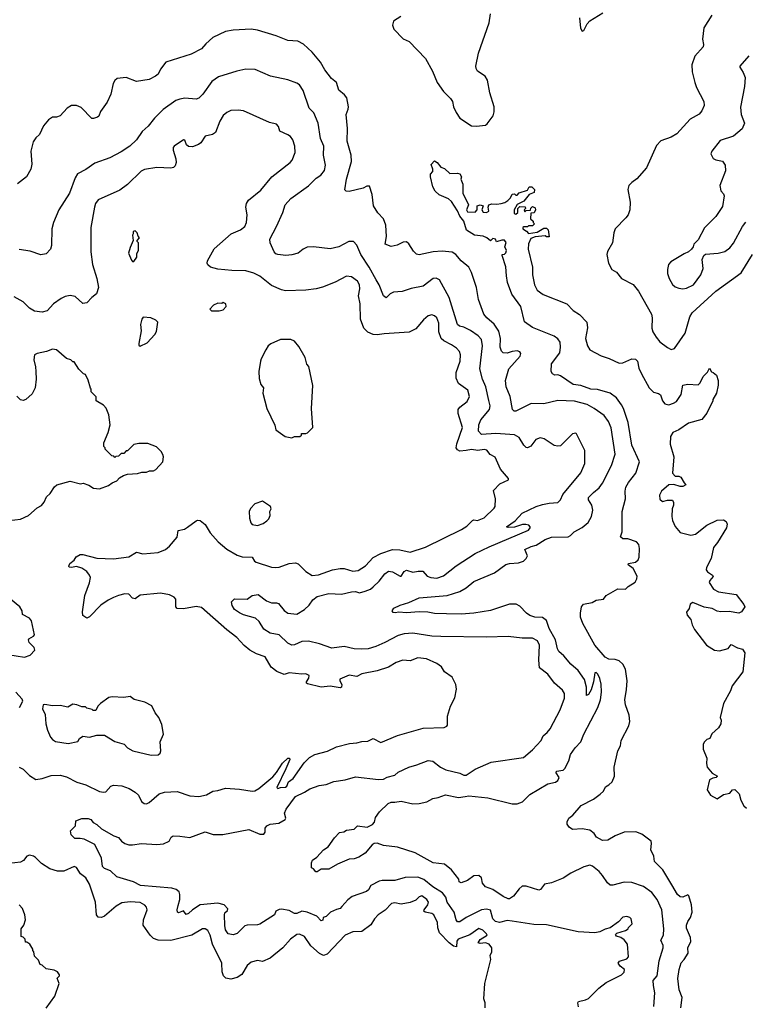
# Model space of a CAD drawing. Extents: x 1863118 to 1989590, y 394482 to 532474.
# Tile 182 of 215: x 1954208 to 1959906, y 480312 to 488049. Entities that reach past the tile are written whole.
import ezdxf

# ---------------------------------------------------------------- set-up
doc = ezdxf.new("R2010")
doc.units = 0

msp = doc.modelspace()

# ---------------------------------------------------------------- linework, layer by layer
at = {"layer": '0CON20XD'}
for points in [[(1957202.5, 488075), (1957143.3, 488036.7), (1957134.6, 488005), (1957145.4, 487975.4), (1957218.3, 487898.3), (1957266.3, 487876.3), (1957394.2, 487745), (1957450.8, 487645), (1957485.7, 487555), (1957535.4, 487485.4), (1957590.9, 487430.9), (1957608, 487405), (1957615.8, 487365), (1957635, 487320), (1957665, 487274), (1957755, 487216.2), (1957795, 487211.2), (1957865, 487221.2), (1957880.5, 487229.5), (1957925.5, 487294.5), (1957935.5, 487324.5), (1957934.6, 487365), (1957901.3, 487475), (1957882.5, 487575), (1957863.9, 487603.9), (1957803.8, 487643.8), (1957791.9, 487665), (1957789.5, 487685), (1957811.1, 487785), (1957895.4, 488024.6), (1957906.2, 488095)], [(1958605, 488062.5), (1958611.7, 487981.7), (1958625, 487957.5), (1958637.5, 487965), (1958664.2, 488015.8), (1958685, 488040), (1958788.3, 488101.7)], [(1959643.1, 488085), (1959580.5, 487985), (1959570, 487895), (1959579.2, 487855), (1959574.2, 487835), (1959508.9, 487761.1), (1959487.3, 487695), (1959488.3, 487638.3), (1959509.5, 487555), (1959523.3, 487515), (1959580.8, 487405), (1959582.9, 487375), (1959565, 487333.3), (1959545, 487306.2), (1959472.2, 487267.8), (1959368.2, 487151.8), (1959324.6, 487125.4), (1959243.8, 487096.2), (1959209.7, 487060.3), (1959129.2, 486885), (1959055, 486798.9), (1959015, 486770.6), (1958991.4, 486745), (1958984.4, 486715), (1959001.4, 486615), (1958999.2, 486555), (1958985.8, 486515), (1958969.3, 486490.7), (1958884.4, 486405), (1958874.4, 486375), (1958864.4, 486295), (1958823.1, 486226.9), (1958818.1, 486205), (1958832.9, 486135), (1958857.3, 486087.3), (1958896.2, 486065), (1958935, 486014.2), (1959025, 485967.5), (1959068.1, 485915), (1959169.2, 485735), (1959175.8, 485705), (1959171.4, 485625), (1959181.4, 485595), (1959205.4, 485555.4), (1959235, 485517.1), (1959295, 485471.9), (1959325, 485458.6), (1959351.2, 485465), (1959433.1, 485585), (1959469.5, 485715), (1959488.6, 485745), (1959674.7, 485915.3), (1959875, 486060), (1959962.2, 486205)], [(1959187.1, 480295), (1959196.6, 480403.4), (1959185, 480461.2), (1959181.9, 480498.1), (1959213.6, 480535), (1959230.4, 480655), (1959261.1, 480755), (1959261.6, 480775), (1959242.7, 480815), (1959263.8, 480855), (1959267.5, 480905), (1959251.2, 481055), (1959215.5, 481135), (1959171.5, 481191.5), (1959107.1, 481237.1), (1959015, 481270.5), (1958955, 481271.4), (1958865, 481248.6), (1958845, 481249.2), (1958825, 481266), (1958785.6, 481325), (1958757.5, 481355), (1958706.3, 481396.4), (1958685, 481405.4), (1958638.6, 481391.4), (1958537.4, 481342.6), (1958475, 481302.3), (1958385, 481267.1), (1958330, 481255), (1958298.8, 481215), (1958285, 481209.2), (1958185, 481241.4), (1958155, 481240.8), (1958130.7, 481219.3), (1958085, 481161.2), (1958055, 481141.2), (1958045, 481142), (1958005, 481158.1), (1957925, 481214.3), (1957866, 481235), (1957842.5, 481265), (1957833.8, 481305), (1957815, 481323.8), (1957775, 481322), (1957725, 481284), (1957675, 481265.6), (1957660.5, 481275), (1957657.1, 481295), (1957598.8, 481368.8), (1957545, 481413.8), (1957455, 481422.9), (1957315, 481502.5), (1957175, 481547.1), (1957065, 481561.2), (1957015, 481578), (1956993, 481577), (1956975, 481566.2), (1956920.3, 481499.7), (1956871.1, 481468.9), (1956835, 481456.2), (1956795, 481453.8), (1956705, 481414), (1956635, 481373.8), (1956575, 481373.3), (1956543.9, 481353.9), (1956534.2, 481354.2), (1956516.4, 481376.4), (1956500, 481385), (1956500, 481425), (1956507.5, 481445), (1956541.2, 481468.8), (1956595, 481526.2), (1956631.2, 481548.8), (1956679.7, 481620.3), (1956718.8, 481661.2), (1956752.3, 481667.7), (1956775, 481681.2), (1956835, 481688.8), (1956860, 481715), (1956935.8, 481704.2), (1956980, 481725), (1956995.5, 481744.5), (1957001.2, 481778.8), (1957034.2, 481825.8), (1957101.1, 481888.9), (1957125, 481900.8), (1957155, 481899.2), (1957205, 481907.5), (1957295, 481888.6), (1957345, 481889.4), (1957405, 481903.1), (1957451.7, 481928.3), (1957493.4, 481936.6), (1957551.3, 481958.7), (1957655, 481938.4), (1957705.5, 481945.5), (1957735, 481949.4), (1957885, 481934.2), (1958075, 481888.1), (1958115, 481887.8), (1958157, 481903), (1958215, 481960.8), (1958354.5, 482045.5), (1958415, 482057.1), (1958435, 482070), (1958444.2, 482095), (1958422.1, 482132.1), (1958422.9, 482145), (1958475, 482152.9), (1958490, 482165), (1958520.8, 482225), (1958534, 482275), (1958571.4, 482328.6), (1958615.6, 482375), (1958639.5, 482435), (1958749.2, 482645), (1958769.4, 482705), (1958777.6, 482765), (1958775, 482826.7), (1958765, 482873.3), (1958749.2, 482905), (1958735, 482920), (1958724.1, 482915.9), (1958714.1, 482845), (1958695.7, 482784.3), (1958675, 482746), (1958658.3, 482738.3), (1958658.3, 482805), (1958644.7, 482865), (1958595, 482935.6), (1958537.1, 482985), (1958481.4, 483051.4), (1958443.1, 483085), (1958432.5, 483105), (1958414.7, 483175), (1958367.2, 483265), (1958345, 483328.1), (1958315, 483351.1), (1958254.6, 483354.6), (1958215, 483366.9), (1958186.9, 483386.9), (1958135, 483440.6), (1958107.6, 483457.6), (1958055, 483455.5), (1957905, 483406.4), (1957774.7, 483385.3), (1957675, 483377.8), (1957558.8, 483381.2), (1957465, 483382.5), (1957413, 483393), (1957345, 483397.1), (1957245, 483389.4), (1957186.1, 483393.9), (1957157, 483387), (1957141.7, 483391.7), (1957133, 483403), (1957147.5, 483425), (1957195, 483449.2), (1957265, 483469.2), (1957345, 483507.1), (1957565, 483524.5), (1957665, 483556.9), (1957714.6, 483585.4), (1957775, 483634.2), (1957936.4, 483703.6), (1958025, 483769.2), (1958055, 483777.1), (1958125, 483781.4), (1958165.7, 483794.3), (1958186.2, 483815), (1958195.8, 483835), (1958173.8, 483885), (1958225, 483908.8), (1958265, 483918.9), (1958334, 483965), (1958385, 483983.6), (1958515, 483985.5), (1958532.9, 483995), (1958562.5, 484025), (1958625, 484057.8), (1958671.2, 484098.8), (1958698.9, 484145), (1958709.5, 484195), (1958701.8, 484235), (1958675.7, 484275), (1958675.8, 484295), (1958713.3, 484335), (1958758.7, 484371.3), (1958784.1, 484405.9), (1958854.5, 484545), (1958884.4, 484635), (1958851.9, 484841.9), (1958832.6, 484892.6), (1958798, 484938), (1958720, 484995), (1958664.1, 485024.1), (1958565, 485051.6), (1958434.6, 485055.4), (1958325, 485030), (1958225, 485032.7), (1958105, 484973.1), (1958092.2, 484972.2), (1958078.1, 484985), (1958058.6, 485088.6), (1958028.9, 485165), (1958023.1, 485215), (1958048.6, 485305), (1958137.1, 485405), (1958144, 485425), (1958135, 485438.8), (1958115.7, 485445.7), (1958075, 485442.9), (1958035, 485427.8), (1958005, 485431.9), (1957993, 485443), (1957980.9, 485475), (1957983.3, 485545), (1957971.5, 485601.5), (1957935, 485657.5), (1957876.7, 485705), (1957853.3, 485735), (1957811.5, 485851.5), (1957795.6, 485945), (1957755, 486062.5), (1957734.4, 486104.4), (1957674.7, 486154.7), (1957632.5, 486205), (1957605, 486221.9), (1957525, 486228.8), (1957455, 486224.6), (1957345, 486200), (1957325, 486207.5), (1957300.2, 486230.2), (1957265, 486286.7), (1957245, 486303.3), (1957219.5, 486300.5), (1957173.2, 486276.8), (1957125.9, 486265.9), (1957077.5, 486285), (1957087.5, 486345), (1957083.6, 486435), (1957065, 486483.8), (1957021.1, 486531.1), (1956987.1, 486585), (1956975.5, 486675.5), (1956955, 486740), (1956935, 486740), (1956904.2, 486725.8), (1956795, 486699.4), (1956771.9, 486701.9), (1956762.7, 486712.7), (1956773.5, 486795), (1956814.5, 486935), (1956811.8, 486985), (1956780.9, 487095), (1956783.3, 487195), (1956771.1, 487305), (1956788.6, 487345), (1956790, 487365), (1956776, 487435), (1956758.6, 487458.6), (1956713.8, 487495), (1956696.2, 487555), (1956657, 487587), (1956605, 487653.8), (1956570.8, 487715), (1956505, 487794), (1956437.4, 487857.4), (1956391.2, 487881.2), (1956313.9, 487886.1), (1956222.6, 487922.6), (1956075, 487966.5), (1956025, 487975.6), (1955885, 487966.5), (1955825, 487956.7), (1955725, 487908.9), (1955670.6, 487859.4), (1955635, 487820), (1955555, 487776.9), (1955356.7, 487715), (1955315, 487660), (1955295, 487621.2), (1955275, 487604), (1955225, 487578), (1955125, 487563.8), (1955045, 487595.8), (1954974.3, 487585.7), (1954955, 487570), (1954943.4, 487546.6), (1954924.3, 487465), (1954895, 487400), (1954842.7, 487327.3), (1954828.3, 487291.7), (1954818.3, 487281.7), (1954788.3, 487271.7), (1954775, 487273.3), (1954689.7, 487359.7), (1954655, 487375.8), (1954615, 487375.8), (1954582, 487355), (1954525, 487293.3), (1954496.4, 487283.6), (1954465, 487282.5), (1954435, 487263.3), (1954394.5, 487215.5), (1954363, 487147), (1954335, 487120), (1954315, 487090), (1954296, 487015), (1954302.5, 486915), (1954296.2, 486875), (1954262, 486815), (1954190.9, 486759.1)], [(1959934, 487765), (1959862.5, 487685), (1959863.3, 487675), (1959890, 487635), (1959904.1, 487594.1), (1959900, 487525), (1959868.8, 487361.2), (1959874.3, 487305), (1959900.8, 487235), (1959881.7, 487191.7), (1959815, 487134.4), (1959709.7, 487100.3), (1959644.2, 487015.8), (1959636.7, 486995), (1959655, 486957.5), (1959675, 486947.5), (1959728.3, 486938.3), (1959747.5, 486905), (1959751.7, 486861.7), (1959707.5, 486745), (1959713, 486703), (1959735, 486680), (1959740, 486665), (1959728.3, 486581.7), (1959675, 486502.5), (1959585.9, 486414.1), (1959535, 486320), (1959502.5, 486285), (1959497, 486263), (1959483, 486247), (1959460, 486225), (1959425, 486210), (1959322.5, 486145), (1959303.8, 486125), (1959294.1, 486085.9), (1959296, 486055), (1959307.5, 486015), (1959335, 485968.8), (1959355, 485950.8), (1959385, 485938.6), (1959415, 485934.3), (1959445, 485938.1), (1959498.6, 485965), (1959558.1, 486045), (1959576.2, 486095), (1959567.5, 486165), (1959580, 486195), (1959595, 486207.5), (1959693.6, 486213.6), (1959745, 486226.2), (1959783.8, 486255), (1959815, 486292), (1959883.3, 486425), (1959911.2, 486458.8)], [(1955935, 483389.2), (1955894, 483415), (1955877.5, 483445), (1955872.5, 483475), (1955895, 483497.5), (1955995, 483496.2), (1956035, 483525.7), (1956081.2, 483531.2), (1956145, 483481.4), (1956185, 483465.7), (1956225, 483466.9), (1956241.1, 483461.1), (1956285, 483407.1), (1956315, 483386.9), (1956385, 483377.8), (1956445, 483415.6), (1956481.5, 483448.5), (1956509.3, 483490.7), (1956544.6, 483515.4), (1956635, 483540), (1956735, 483535.5), (1956815, 483554.4), (1956846.5, 483556.5), (1956876.6, 483546.6), (1956922.1, 483557.9), (1956962.5, 483575), (1956985, 483591.9), (1957031.9, 483638.1), (1957075, 483694.3), (1957105, 483714.4), (1957135, 483711.1), (1957195, 483675.7), (1957205, 483675.7), (1957227.9, 483712.1), (1957245, 483723.6), (1957295, 483706.8), (1957336.1, 483716.1), (1957375, 483714.6), (1957406.9, 483676.9), (1957436, 483665), (1957485, 483661.6), (1957535, 483678.5), (1957635, 483757), (1957785, 483854.3), (1957895, 483907.3), (1958205, 484037.5), (1958218.1, 484055), (1958217.1, 484065), (1958206.5, 484076.5), (1958183.2, 484083.2), (1958157.3, 484082.7), (1958095, 484062.5), (1958045, 484060), (1958030, 484065), (1958098.2, 484111.8), (1958155, 484171.1), (1958265, 484223.3), (1958315, 484240.5), (1958365, 484251.1), (1958434.5, 484254.5), (1958455.7, 484275), (1958472.6, 484317.4), (1958615, 484488), (1958645, 484562.5), (1958646.2, 484665), (1958580, 484795), (1958575, 484800), (1958550, 484795), (1958455, 484701.2), (1958435, 484696.7), (1958404.1, 484704.1), (1958325.9, 484755.9), (1958295, 484763.8), (1958260.9, 484749.1), (1958222.7, 484697.3), (1958195, 484683.8), (1958185, 484686.2), (1958166.6, 484706.6), (1958130.6, 484765), (1958095, 484787.7), (1957947.9, 484797.9), (1957835, 484790), (1957810.6, 484815), (1957812.5, 484865), (1957829.2, 484905), (1957896.4, 484985), (1957903.6, 485015), (1957892.5, 485057.5), (1957869.2, 485165), (1957843.8, 485225), (1957821.5, 485305), (1957841.8, 485485), (1957834.7, 485534.7), (1957809.4, 485565), (1957747.8, 485607.8), (1957695, 485632.3), (1957660.8, 485640.8), (1957645, 485654.2), (1957580, 485865), (1957505, 486004), (1957477.9, 486017.9), (1957455, 486015.7), (1957375.4, 485954.6), (1957283.2, 485936.8), (1957212.3, 485912.3), (1957143, 485907), (1957116.7, 485895), (1957085, 485862.5), (1957065, 485880), (1957030.9, 485965), (1957007.3, 486005), (1956953.5, 486105), (1956886.7, 486205), (1956855, 486276.7), (1956830, 486305), (1956793.6, 486306.4), (1956715, 486262.9), (1956645, 486248.1), (1956515, 486264.2), (1956465, 486260.8), (1956435, 486246.2), (1956395, 486214), (1956345, 486200), (1956297.3, 486197.3), (1956235, 486203.8), (1956219.5, 486209.5), (1956206.2, 486225), (1956174.3, 486294.3), (1956172.9, 486325), (1956225, 486423.3), (1956274.2, 486535), (1956292.5, 486595), (1956338, 486645), (1956475, 486744.2), (1956537.6, 486802.4), (1956573.1, 486826.9), (1956602.5, 486865), (1956610, 486905), (1956594.4, 486985), (1956595.7, 487055), (1956570.6, 487115), (1956552.1, 487235), (1956517.3, 487317.3), (1956481.9, 487355), (1956435, 487493.8), (1956405, 487536), (1956385, 487550.8), (1956315, 487575.7), (1956177.5, 487605), (1956057, 487657), (1955985, 487659.2), (1955914.3, 487645.7), (1955770.3, 487599.7), (1955716.8, 487563.2), (1955645.7, 487465), (1955615, 487432), (1955595, 487424.2), (1955505, 487431.1), (1955466.2, 487423.8), (1955435, 487414.4), (1955335, 487344.2), (1955266, 487275), (1955216.6, 487213.4), (1955170.9, 487169.1), (1955124.3, 487105.7), (1955074, 487055), (1955005, 487009.4), (1954915, 486963.1), (1954798.7, 486921.3), (1954727.6, 486872.4), (1954663, 486837), (1954644.5, 486805.5), (1954600, 486685), (1954515.6, 486554.4), (1954472.5, 486455), (1954460.6, 486405), (1954457.5, 486275), (1954448.8, 486245), (1954415, 486210), (1954375, 486201.2), (1954291.2, 486228.8), (1954205, 486244.2)], [(1954205, 482176.2), (1954235, 482160), (1954285, 482110), (1954335, 482079.2), (1954385, 482086.9), (1954455, 482110), (1954525, 482111.9), (1954575, 482098.6), (1954657.6, 482057.6), (1954726.7, 482036.7), (1954834.2, 481985), (1954865, 481978.8), (1954885, 481982.2), (1954925, 482025.8), (1954945, 482034.3), (1955009.1, 482029.1), (1955067.9, 482007.9), (1955115, 481980), (1955140, 481955), (1955165, 481906.2), (1955185, 481890), (1955205, 481886.7), (1955225, 481896.7), (1955304.5, 481965.5), (1955345, 481978.6), (1955445, 481985.6), (1955545, 481950.6), (1955615, 481945.7), (1955675, 481958.6), (1955725, 481986.9), (1955765, 481991.1), (1955825, 482009.4), (1955935, 482003.3), (1956035, 481987.8), (1956055, 481990.5), (1956085, 482006.9), (1956195, 482099.5), (1956225.8, 482134.2), (1956272.1, 482207.9), (1956315, 482245.7), (1956327.5, 482247.5), (1956328.6, 482235), (1956297.2, 482162.8), (1956227.5, 482015), (1956235, 482007.5), (1956255, 482016), (1956295, 482018.6), (1956306.7, 482025), (1956319.5, 482060.5), (1956355, 482085.6), (1956441.3, 482208.7), (1956485, 482250.8), (1956525, 482274), (1956625, 482302.5), (1956695, 482335.4), (1956797.8, 482362.2), (1956855, 482366.7), (1956895, 482378.2), (1956941.2, 482378.8), (1956985, 482399.5), (1957045, 482370.6), (1957175, 482424.2), (1957377, 482483), (1957542.3, 482487.7), (1957563, 482497), (1957567.5, 482505), (1957567, 482577), (1957591.2, 482655), (1957625, 482720), (1957638.3, 482788.3), (1957633.8, 482825), (1957603.9, 482883.9), (1957543.3, 482925), (1957520, 482965), (1957485, 482990), (1957403.6, 483026.4), (1957335.8, 483035.8), (1957275, 483010), (1957215.9, 483015.9), (1957165, 482997.1), (1957105, 482960.5), (1957015, 482933.5), (1956895, 482908.6), (1956855, 482886.9), (1956795, 482899.4), (1956722.7, 482867.3), (1956722, 482855), (1956739.2, 482825), (1956735.9, 482804.1), (1956725, 482798.8), (1956645, 482810.9), (1956575, 482805.4), (1956469.5, 482829.5), (1956460, 482835), (1956461.2, 482845), (1956479.2, 482875), (1956481.2, 482895), (1956455, 482908), (1956425, 482905.8), (1956325, 482915.8), (1956285, 482904.2), (1956227.9, 482927.9), (1956182.1, 482962.1), (1956135, 483043.3), (1956067, 483067), (1956015, 483094), (1955970.3, 483130.3), (1955914, 483195), (1955835, 483255.6), (1955635, 483429.2), (1955595, 483439.2), (1955495, 483420.8), (1955445, 483423.3), (1955433.8, 483435), (1955433.3, 483495), (1955420.5, 483510.5), (1955385, 483528.6), (1955315, 483543.1), (1955155, 483527.1), (1955115, 483497.5), (1955095, 483504), (1955065, 483535.6), (1955035, 483538.1), (1954985, 483525.7), (1954945, 483508.1), (1954902.6, 483487.4), (1954845, 483447.5), (1954755, 483356), (1954735, 483346.7), (1954705, 483367.5), (1954701.9, 483395), (1954718.5, 483525), (1954755.5, 483625), (1954762.9, 483665), (1954757.1, 483685), (1954735, 483712), (1954695, 483740), (1954655, 483752), (1954613.9, 483743.9), (1954597, 483747), (1954593.3, 483755), (1954601.2, 483775), (1954635, 483803.3), (1954651.7, 483828.3), (1954684.2, 483845.8), (1954705, 483846), (1954815, 483816.9), (1954945, 483813.3), (1955065, 483828.9), (1955125, 483865.7), (1955175, 483850.8), (1955295, 483863.1), (1955353.3, 483885), (1955385, 483912), (1955445, 483983.8), (1955452, 484035), (1955503.3, 484046.7), (1955525, 484062.5), (1955595, 484111.2), (1955605, 484116.2), (1955625, 484113.8), (1955665, 484083.3), (1955705, 484016.2), (1955768, 483945), (1955835, 483889.2), (1955915, 483840.6), (1955955, 483829.2), (1956035, 483825.6), (1956051.2, 483795), (1956065.7, 483785.7), (1956185, 483747.1), (1956213.2, 483743.2), (1956245, 483747.1), (1956325, 483777.1), (1956375, 483782), (1956395, 483772), (1956455, 483712.5), (1956505, 483682.5), (1956555, 483687.5), (1956664.6, 483725.4), (1956725, 483735.6), (1956755, 483735.6), (1956825, 483714.6), (1956865, 483720), (1956925, 483757.3), (1956985, 483823.1), (1957045.4, 483854.6), (1957136.6, 483886.6), (1957192.4, 483882.4), (1957275, 483864.2), (1957395.5, 483904.5), (1957677, 484043), (1957719.7, 484070.3), (1957765, 484114.2), (1957775, 484118), (1957802.5, 484112.5), (1957855, 484135.6), (1957935, 484210), (1957940.8, 484225), (1957944, 484285), (1957929.3, 484350.7), (1957979.3, 484400.7), (1958046.4, 484433.6), (1958047.5, 484445), (1957985, 484516.7), (1957941.7, 484611.7), (1957903.6, 484633.6), (1957875.5, 484665.5), (1957855, 484672.5), (1957805, 484662.9), (1957755, 484671.9), (1957715, 484664.5), (1957665, 484658.9), (1957645, 484668), (1957635.7, 484685.7), (1957640.5, 484715), (1957686.2, 484845), (1957652.5, 484955), (1957651.4, 484985), (1957664, 485005), (1957721.1, 485048.9), (1957740.9, 485089.1), (1957728.3, 485138.3), (1957655, 485190), (1957635, 485232.5), (1957634.6, 485275.4), (1957668.2, 485365), (1957671.1, 485415), (1957660.7, 485440.7), (1957637.8, 485467.8), (1957600, 485495), (1957538, 485525), (1957518.1, 485545), (1957500.5, 485595), (1957499.4, 485665), (1957482.9, 485705), (1957465, 485722.5), (1957445, 485729.2), (1957415, 485722.5), (1957379.1, 485690.9), (1957319.1, 485620.9), (1957266.8, 485593.2), (1957070.5, 485580.5), (1957015, 485572.9), (1956985, 485575.5), (1956943.3, 485593.3), (1956911.1, 485625), (1956884.6, 485695), (1956881.3, 485815), (1956868.9, 485878.9), (1956880.4, 485935), (1956876.9, 485965), (1956860.5, 485995), (1956815, 486029.1), (1956775, 486032.5), (1956685, 485985.6), (1956585, 485946.9), (1956537.5, 485935), (1956455, 485924.5), (1956295, 485918.9), (1956265, 485925.5), (1956185, 485960.5), (1956095, 486034.4), (1956048.1, 486058.1), (1955983.4, 486076.6), (1955875, 486078.1), (1955765, 486089.4), (1955707.5, 486105), (1955685, 486122.5), (1955680, 486135), (1955684, 486155), (1955735, 486248), (1955868.8, 486365), (1955942.4, 486397.6), (1955975.8, 486425), (1955989.4, 486455), (1955995.6, 486515), (1955983.1, 486576.9), (1955988.6, 486605), (1956005, 486632), (1956100.6, 486709.4), (1956187.5, 486815), (1956333.2, 486926.8), (1956347.5, 486945), (1956372.5, 487005), (1956368.6, 487055), (1956353.8, 487105), (1956335, 487130), (1956315, 487143.3), (1956252.3, 487172.3), (1956240.7, 487210.7), (1956225, 487226.7), (1956170.5, 487240.5), (1955965, 487332.5), (1955925, 487337.5), (1955865, 487334.2), (1955835, 487320.8), (1955805.8, 487295), (1955779.3, 487250.7), (1955745, 487162.5), (1955722.5, 487147.5), (1955665, 487132.5), (1955629.6, 487080.4), (1955612.8, 487067.2), (1955565, 487050), (1955535, 487053.1), (1955519.2, 487065), (1955505, 487102.5), (1955495, 487103.8), (1955421.8, 487055), (1955413.9, 487045), (1955412.3, 487025), (1955435.5, 486955.5), (1955435.7, 486925.7), (1955428.5, 486901.5), (1955415, 486886.2), (1955395, 486881.4), (1955285, 486886.7), (1955188, 486872), (1955162.2, 486857.8), (1955055.4, 486754.6), (1954995, 486710), (1954825, 486634.2), (1954802.9, 486605), (1954794.5, 486575.5), (1954767.5, 486415), (1954767.5, 486345), (1954767.1, 486225), (1954780, 486125), (1954814, 486015), (1954826, 485945), (1954812.5, 485895), (1954775, 485866.7), (1954735, 485823.3), (1954705, 485820), (1954642.7, 485872.7), (1954605, 485880.8), (1954565, 485874.2), (1954535, 485859.2), (1954473.8, 485815), (1954425, 485761.2), (1954385, 485751.2), (1954325, 485758), (1954285, 485782), (1954235, 485832), (1954165, 485872)], [(1959400.8, 480285), (1959411.4, 480365), (1959388.1, 480425), (1959377.5, 480515), (1959387.5, 480585), (1959402.7, 480637.3), (1959427.5, 480665), (1959457, 480713), (1959454, 480755), (1959478, 480805), (1959476.1, 480836.1), (1959445, 480910), (1959443.9, 480933.9), (1959455, 480962.5), (1959476.8, 480993.2), (1959488.6, 481035), (1959484.4, 481095), (1959464.1, 481164.1), (1959455, 481173.3), (1959416.4, 481153.6), (1959395, 481155.8), (1959374.2, 481175), (1959330.6, 481250.6), (1959258.3, 481368.3), (1959192.5, 481435), (1959187, 481477), (1959163.3, 481525), (1959170, 481575), (1959166.2, 481595), (1959095, 481648.8), (1959047.3, 481667.3), (1958955, 481664.3), (1958883.8, 481635), (1958826.9, 481603.1), (1958785, 481598.8), (1958736.7, 481625), (1958720, 481655), (1958685, 481679.2), (1958625, 481691.4), (1958550, 481685), (1958522.5, 481705), (1958508.3, 481728.3), (1958507.5, 481745), (1958521.2, 481775), (1958551.2, 481798.8), (1958618, 481875), (1958715.5, 481924.5), (1958767.9, 481962.1), (1958792.1, 481987.9), (1958809.1, 482020.9), (1958835, 482035.4), (1958859.9, 482060.1), (1958878.8, 482105), (1958875.8, 482175), (1958906.1, 482303.9), (1958925.6, 482344.4), (1958932.5, 482385), (1958990.7, 482499.3), (1958999.5, 482535), (1958995.5, 482585), (1958966.5, 482665), (1958959.1, 482705), (1958973.3, 482785), (1958977.8, 482855), (1958965.4, 482945.4), (1958945, 482984.2), (1958915, 483011.1), (1958885, 483020.4), (1958833.4, 483023.4), (1958805, 483038.6), (1958723.8, 483135), (1958630, 483305), (1958612.9, 483355), (1958612, 483385), (1958620, 483435), (1958635, 483456.7), (1958705, 483470), (1958735, 483488), (1958793.6, 483496.4), (1958812.5, 483525), (1958905, 483578), (1958965, 483572.9), (1958985.8, 483594.2), (1959040.9, 483629.1), (1959055.4, 483654.6), (1959056.9, 483676.9), (1959025.6, 483735.6), (1958987.5, 483765), (1958990, 483775), (1959045, 483787.1), (1959065, 483804), (1959072.5, 483825), (1959076.1, 483895), (1959070, 483925), (1959051.4, 483945), (1958985, 483968.5), (1958945, 483969.4), (1958926.7, 483985), (1958938.8, 484025), (1958938.2, 484185), (1958964.4, 484284.4), (1958963.2, 484343.2), (1958969.1, 484375), (1958988.7, 484411.3), (1959046.2, 484485), (1959075.3, 484575), (1959016.4, 484705), (1958985.3, 484885), (1958949.2, 484995), (1958933.5, 485023.5), (1958895, 485078.6), (1958845, 485114.5), (1958745, 485142.3), (1958693.6, 485146.4), (1958615, 485174.1), (1958555, 485182.9), (1958455, 485250), (1958435, 485257.1), (1958410, 485255), (1958393.3, 485265), (1958382.5, 485285), (1958383.8, 485345), (1958448.6, 485431.4), (1958456.4, 485475), (1958451.8, 485515), (1958435, 485541.4), (1958405, 485563.1), (1958235, 485629.2), (1958173.3, 485675), (1958143.3, 485795), (1958072.3, 485892.3), (1958040, 485985), (1958030, 486035), (1958027, 486107), (1957996, 486195), (1957996.7, 486203.3), (1958015, 486205.8), (1958026.7, 486216.7), (1958030, 486235), (1958018.6, 486265), (1958027.3, 486297.3), (1958015.6, 486315.6), (1957994.2, 486315.8), (1957952.5, 486302.5), (1957943.9, 486323.9), (1957925, 486328.8), (1957905, 486312.5), (1957876.1, 486336.1), (1957847.5, 486347.5), (1957780, 486355), (1957717.5, 486395), (1957696.7, 486465), (1957664.2, 486504.2), (1957646.1, 486546.1), (1957599.3, 486619.3), (1957575, 486642.5), (1957501.7, 486671.7), (1957471.7, 486701.7), (1957453.8, 486735), (1957433.3, 486815), (1957434.1, 486835.9), (1957453, 486857), (1957453.3, 486875), (1957438.3, 486911.7), (1957465, 486940), (1957486.4, 486926.4), (1957515, 486890), (1957545, 486880), (1957585, 486840), (1957645, 486842.5), (1957665, 486837.5), (1957676.7, 486815), (1957672.5, 486795), (1957687.5, 486757.5), (1957687.5, 486685), (1957733.3, 486595), (1957717.5, 486555), (1957725, 486540), (1957785, 486537.5), (1957800, 486555), (1957800, 486585), (1957825, 486593.3), (1957847.5, 486585), (1957837.5, 486555), (1957847, 486537), (1957875, 486533.3), (1957893.3, 486545), (1957887.5, 486575), (1957893.3, 486595), (1957915, 486602.5), (1957955, 486599.2), (1957990, 486605), (1958018.6, 486611.4), (1958042.5, 486627.5), (1958061.2, 486648.8), (1958075, 486677.5), (1958095, 486680), (1958105, 486670), (1958115, 486670), (1958131.7, 486688.3), (1958195, 486710), (1958210, 486735), (1958230, 486735), (1958250, 486715), (1958248.3, 486691.7), (1958210, 486675), (1958168.3, 486621.7), (1958113.6, 486596.4), (1958092.5, 486555), (1958090, 486525), (1958105, 486520), (1958120, 486535), (1958120, 486565), (1958135, 486580), (1958178.3, 486578.3), (1958180, 486565), (1958170, 486555), (1958175, 486540), (1958185, 486550), (1958218.3, 486551.7), (1958221.7, 486568.3), (1958235, 486580), (1958255, 486570), (1958257.5, 486555), (1958248.3, 486531.7), (1958221.7, 486528.3), (1958220, 486485), (1958240, 486465), (1958240, 486455), (1958250, 486445), (1958235, 486430), (1958205, 486430), (1958195, 486420), (1958168.3, 486421.7), (1958160, 486415), (1958160, 486405), (1958188.3, 486388.3), (1958205, 486370), (1958271.7, 486378.3), (1958325, 486410), (1958345, 486410), (1958358.3, 486398.3), (1958365, 486342.5), (1958345, 486342.5), (1958335, 486350), (1958255, 486343.3), (1958221.7, 486328.3), (1958203.6, 486286.4), (1958202.5, 486245), (1958234.3, 486105), (1958235.6, 486045), (1958250.6, 485965), (1958272.5, 485922.5), (1958318.7, 485888.7), (1958504, 485815), (1958554.6, 485764.6), (1958605, 485732.5), (1958663, 485673), (1958667.3, 485627.3), (1958652.5, 485545), (1958668.4, 485485), (1958684.4, 485455), (1958775, 485406.6), (1958837.3, 485387.3), (1958915, 485350.8), (1958945, 485353.6), (1959015, 485383.3), (1959045, 485382), (1959059.4, 485365), (1959070.8, 485310.8), (1959090, 485265), (1959151.4, 485155), (1959185, 485122.5), (1959225, 485111.4), (1959240.6, 485100.6), (1959255.8, 485055), (1959275, 485030), (1959305, 485022.9), (1959343.3, 485035), (1959365, 485049.2), (1959402.9, 485105), (1959415, 485177.5), (1959455, 485185.8), (1959535, 485178.8), (1959551.2, 485195), (1959576.7, 485245), (1959610, 485280), (1959625, 485310), (1959641.7, 485281.7), (1959655, 485277.5), (1959680, 485255), (1959692.5, 485215), (1959693.6, 485176.4), (1959681.2, 485115), (1959652.5, 485065), (1959652.5, 485055), (1959605, 484957.5), (1959565, 484906.7), (1959461.2, 484878.8), (1959385, 484825.7), (1959336.7, 484805), (1959318, 484775), (1959317, 484713), (1959346.1, 484613.9), (1959334, 484485), (1959355, 484463.3), (1959385, 484462.5), (1959400, 484455), (1959425, 484410), (1959440, 484395), (1959415, 484380), (1959395, 484380), (1959345, 484396.7), (1959305, 484393.3), (1959248.8, 484345), (1959231.7, 484311.7), (1959235, 484282.5), (1959255, 484263.3), (1959295, 484273.3), (1959335, 484272.5), (1959343.3, 484255), (1959343.8, 484235), (1959330.8, 484205), (1959328.5, 484145), (1959335, 484113.3), (1959355.5, 484065.5), (1959395, 484018.8), (1959477.5, 483997.5), (1959515, 484005.7), (1959603.8, 484076.2), (1959685, 484117.1), (1959735, 484118.8), (1959756.1, 484106.1), (1959763.3, 484085), (1959758, 484055), (1959688.3, 483941.7), (1959657.6, 483902.4), (1959638.9, 483815), (1959602.5, 483745), (1959600, 483725), (1959610, 483710), (1959647.5, 483685), (1959653.3, 483675), (1959626.7, 483643.3), (1959622.7, 483627.3), (1959657.5, 483575), (1959695, 483554.5), (1959835, 483531.4), (1959893.8, 483455), (1959902.5, 483435), (1959877.5, 483395), (1959855, 483386), (1959779.7, 483399.7), (1959715, 483395.4), (1959685, 483402.1), (1959645, 483421.2), (1959582.1, 483432.1), (1959495, 483468.8), (1959473.9, 483456.1), (1959465, 483422.5), (1959443.8, 483393.8), (1959449.1, 483369.1), (1959478, 483335), (1959488, 483295), (1959507.3, 483257.3), (1959601.2, 483135), (1959665, 483094.2), (1959705, 483088.6), (1959770.9, 483109.1), (1959795, 483140), (1959845, 483112), (1959884, 483104), (1959903.6, 483073.6), (1959886, 482925), (1959803.8, 482815), (1959790, 482775), (1959734, 482675), (1959710, 482565), (1959716.2, 482545), (1959713.3, 482515), (1959696.7, 482485), (1959643.5, 482436.5), (1959628, 482402), (1959605, 482393.3), (1959585.5, 482374.5), (1959575.6, 482355), (1959575, 482317.5), (1959603.6, 482246.4), (1959600.8, 482205), (1959605.8, 482175), (1959645, 482128), (1959687.5, 482105), (1959677.5, 482095), (1959651.9, 482088.1), (1959624.3, 482075), (1959606.4, 481996.4), (1959633.3, 481955), (1959685, 481925.8), (1959735, 481961.9), (1959785, 481970), (1959805, 481997.5), (1959825, 481998.8), (1959858, 481965), (1959871.1, 481915), (1959895, 481872), (1959915, 481854)], [(1955105, 486150), (1955127, 486183), (1955128.3, 486211.7), (1955140, 486235), (1955140, 486295), (1955130, 486305), (1955130, 486315), (1955150, 486335), (1955138.3, 486348.3), (1955130, 486375), (1955115, 486390), (1955100, 486385), (1955100, 486365), (1955093.3, 486355), (1955100, 486315), (1955075, 486260), (1955063.3, 486215), (1955085, 486160), (1955095, 486150), (1955105, 486150)], [(1955715, 485760), (1955775, 485762.5), (1955805, 485770), (1955830, 485795), (1955826.4, 485816.4), (1955805, 485827.5), (1955795, 485820), (1955765, 485822.5), (1955730, 485805), (1955700, 485775), (1955715, 485760)], [(1955155, 485482.5), (1955209.3, 485510.7), (1955270, 485575), (1955281.7, 485598.3), (1955291.7, 485671.7), (1955277, 485687), (1955237, 485707), (1955178.3, 485711.7), (1955167.5, 485695), (1955157.5, 485655), (1955162.5, 485605), (1955142.5, 485505), (1955142.5, 485492.5), (1955155, 485482.5)], [(1956345, 484762.5), (1956365, 484772.5), (1956407, 484773), (1956420, 484785), (1956421.7, 484798.3), (1956455, 484797.5), (1956467, 484803), (1956510, 484845), (1956500, 484995), (1956510, 485175), (1956477.5, 485325), (1956463, 485343), (1956450, 485395), (1956400.7, 485480.7), (1956365, 485522.5), (1956336.4, 485536.4), (1956255, 485536.7), (1956179.3, 485500.7), (1956160, 485485), (1956141.2, 485455), (1956103.8, 485385), (1956098.8, 485365), (1956086.7, 485285), (1956089.3, 485229.3), (1956102.3, 485182.3), (1956123.3, 485155), (1956116.7, 485115), (1956150, 484995), (1956211.7, 484861.7), (1956220, 484825), (1956293, 484773), (1956345, 484762.5)], [(1954125, 484114), (1954215, 484123.8), (1954276.1, 484153.9), (1954346.4, 484213.6), (1954379.5, 484230.5), (1954401.2, 484258.8), (1954419.3, 484300.7), (1954447.5, 484325), (1954480.7, 484379.3), (1954500, 484395), (1954605, 484422.5), (1954685, 484402.5), (1954707, 484407), (1954751.7, 484391.7), (1954788.3, 484368.3), (1954835, 484362.5), (1954905, 484387.5), (1954935, 484410), (1954970, 484425), (1954991.7, 484448.3), (1955023, 484467), (1955055, 484477.5), (1955133, 484483), (1955167, 484493), (1955205, 484493.3), (1955227, 484503), (1955260, 484505), (1955277.5, 484515), (1955332.5, 484575), (1955337.5, 484615), (1955331.7, 484631.7), (1955320, 484655), (1955281.7, 484691.7), (1955215, 484717.5), (1955145, 484717.5), (1955105, 484710), (1955055, 484660), (1955045, 484660), (1955025, 484640), (1955005, 484640), (1954985, 484620), (1954962.5, 484617.5), (1954955, 484610), (1954948.3, 484618.3), (1954931.7, 484621.7), (1954880, 484675), (1954880, 484685), (1954870, 484695), (1954870, 484725), (1954902.5, 484805), (1954917.5, 484865), (1954907.5, 484945), (1954886.1, 484996.1), (1954865, 485020), (1954807.5, 485055), (1954807.5, 485085), (1954770, 485125), (1954770, 485145), (1954763, 485153), (1954746.4, 485216.4), (1954725, 485260), (1954710, 485265), (1954671.7, 485301.7), (1954635, 485360), (1954625, 485360), (1954610, 485375), (1954575, 485387.5), (1954497.5, 485455), (1954465, 485461.2), (1954418.8, 485441.2), (1954345, 485426), (1954325, 485416), (1954318.8, 485375), (1954332.3, 485322.3), (1954334.1, 485285), (1954338.4, 485225), (1954328.5, 485155), (1954305, 485110), (1954255.8, 485065), (1954235, 485057.5), (1954215, 485062), (1954185, 485091.2)], [(1956075, 484074.3), (1956119.8, 484090.2), (1956149.5, 484110.5), (1956164.3, 484125.7), (1956175.9, 484154.1), (1956171.2, 484185), (1956183.3, 484205), (1956176.7, 484225), (1956115, 484266.7), (1956054.2, 484245.8), (1956021.2, 484208.8), (1956011.2, 484185), (1956012.3, 484132.3), (1956023.8, 484095), (1956035, 484082), (1956075, 484074.3)], [(1954115, 483062), (1954245, 483039.2), (1954290, 483055), (1954328, 483095), (1954321.2, 483115), (1954281.4, 483155), (1954276.2, 483175), (1954280, 483185), (1954316.7, 483205), (1954323.8, 483215), (1954302, 483325), (1954286.2, 483345), (1954231.2, 483375), (1954227.5, 483405), (1954210, 483435), (1954135, 483496.2)], [(1958596.9, 480293.1), (1958591.5, 480325), (1958595.9, 480334.1), (1958651.9, 480348.1), (1958675, 480357.1), (1958755, 480438.6), (1958815, 480484.3), (1958935, 480543.8), (1958956.1, 480563.9), (1958956.7, 480585), (1958923, 480613), (1958906.7, 480635), (1958919.1, 480650.9), (1958975, 480669.2), (1958990, 480685), (1958980, 480785), (1958955, 480820), (1958927.7, 480837.7), (1958895, 480847.5), (1958888.3, 480861.7), (1958898.3, 480871.7), (1958965, 480891.2), (1958987.5, 480905), (1958990, 480915), (1959017.5, 480945), (1959010, 480985), (1959000, 480995), (1958975, 481002.5), (1958945, 480996.7), (1958909.3, 480960.7), (1958845, 480912.5), (1958805, 480902.5), (1958765, 480882.5), (1958725, 480874.3), (1958592.7, 480882.7), (1958345, 480937.5), (1958245, 480940), (1958074.4, 480964.4), (1958035, 480969.4), (1957975, 480955.3), (1957945, 480963.1), (1957923, 480985), (1957905, 481051.1), (1957875, 481059.2), (1957835, 481054.8), (1957714.8, 480995.2), (1957665, 480960.4), (1957645, 480960), (1957635.3, 480975.3), (1957620, 481035), (1957565, 481113.6), (1957553.9, 481155), (1957527.3, 481187.3), (1957451.3, 481235), (1957382.8, 481292.7), (1957335, 481310), (1957235, 481309.1), (1957155, 481285.6), (1957055, 481285.7), (1957030, 481280), (1956966.7, 481245), (1956947.5, 481212.5), (1956931.1, 481198.9), (1956820.3, 481159.7), (1956785, 481134.2), (1956738.1, 481081.9), (1956725, 481066), (1956695, 481058), (1956650, 481035), (1956615, 481002.5), (1956592.5, 480995), (1956587.5, 480972.5), (1956575, 480967.5), (1956541.2, 481005), (1956466.9, 481036.9), (1956425, 481042.9), (1956383.5, 481026.5), (1956365.3, 481025.3), (1956325, 481048.7), (1956265, 481059.4), (1956245, 481056.4), (1956220, 481045), (1956209.2, 481015), (1956095, 480942.2), (1956075, 480935.5), (1955995, 480933.6), (1955975, 480927.9), (1955915, 480868.8), (1955885, 480858.8), (1955845, 480866.2), (1955825, 480896.7), (1955817.9, 480932.1), (1955816.5, 481015), (1955820.2, 481029.8), (1955840.7, 481049.3), (1955843, 481063), (1955815, 481092.5), (1955765, 481106.7), (1955625, 481093.3), (1955565.7, 481054.3), (1955535, 481024.5), (1955515, 481017.5), (1955495, 481045.6), (1955455, 481030), (1955446.7, 481035), (1955444.3, 481054.3), (1955451.8, 481088.2), (1955465.3, 481134.7), (1955466.4, 481175), (1955460, 481195), (1955437.5, 481215), (1955404.1, 481224.1), (1955157.5, 481245), (1955101.2, 481275), (1954970, 481315), (1954920.2, 481360.2), (1954875, 481378.9), (1954857.9, 481395), (1954850.4, 481460.4), (1954798.8, 481568.8), (1954715, 481609.1), (1954684.1, 481615.9), (1954640, 481615), (1954612.5, 481645), (1954607.5, 481675), (1954646.1, 481713.9), (1954650, 481755), (1954695, 481773.3), (1954745, 481773.3), (1954767.5, 481765), (1954785, 481740), (1954815, 481723.8), (1954850.3, 481690.3), (1954946.7, 481635), (1954985, 481622.5), (1955007.1, 481595), (1955034.2, 481575), (1955065, 481565.4), (1955095, 481566.5), (1955165, 481575.5), (1955285, 481566.9), (1955336.3, 481573.7), (1955381.2, 481595), (1955398.8, 481625), (1955412.5, 481635), (1955465, 481634.6), (1955545, 481623.5), (1955665, 481668.1), (1955726.3, 481646.4), (1955803.9, 481646.1), (1956006.7, 481686.7), (1956095, 481649.2), (1956125, 481648.8), (1956136.4, 481663.6), (1956136.2, 481695), (1956150, 481715), (1956175, 481728.6), (1956244.4, 481735.6), (1956293.3, 481765), (1956298.8, 481775), (1956288.8, 481815), (1956300, 481845), (1956375, 481946.2), (1956445, 481978), (1956486.7, 482005), (1956561.2, 482031.2), (1956615, 482040), (1956675, 482062.9), (1956765, 482077.1), (1956845, 482098.6), (1957025, 482078.1), (1957065, 482080), (1957095, 482096.9), (1957155, 482112.5), (1957181.2, 482135), (1957265, 482175.7), (1957327.1, 482192.9), (1957415, 482228.6), (1957452, 482222), (1957513.8, 482175), (1957555, 482154.4), (1957665, 482127.8), (1957695, 482112.7), (1957715, 482111.7), (1957785, 482160), (1957910, 482215), (1958165, 482252), (1958235, 482312.2), (1958302.9, 482385), (1958318.3, 482421.7), (1958351.7, 482448.3), (1958374.2, 482475.8), (1958453.4, 482625), (1958487.8, 482717.7), (1958485.4, 482755.4), (1958471.3, 482781.3), (1958407.1, 482835), (1958355, 482905.6), (1958291.1, 482955), (1958284.6, 483015), (1958289.1, 483135), (1958275, 483167.5), (1958235, 483190), (1958155, 483188.2), (1958045, 483201.7), (1957875, 483196.7), (1957515, 483201.8), (1957445, 483205.5), (1957295, 483228.2), (1957226.2, 483223.8), (1957179.1, 483210.9), (1957076.2, 483155), (1957005, 483124.3), (1956943.5, 483106.5), (1956895, 483101.5), (1956835, 483106.5), (1956755, 483124.4), (1956660.5, 483110.5), (1956563.3, 483145), (1956475, 483166.8), (1956425, 483163.8), (1956365, 483135.5), (1956345.4, 483135.4), (1956315, 483150), (1956245, 483216.2), (1956175, 483228.5), (1956125, 483260.8), (1956089.8, 483319.8), (1956060.8, 483345), (1955965, 483372.2), (1955935, 483389.2)], [(1954206.2, 482645), (1954233.3, 482695), (1954228.8, 482708.8), (1954177.5, 482765)], [(1955239.3, 482269.3), (1955295, 482272.5), (1955312.5, 482285), (1955316.7, 482305), (1955312.5, 482375), (1955337.5, 482435), (1955325, 482510), (1955300, 482565), (1955271.7, 482601.7), (1955245, 482656.7), (1955190, 482685), (1955107.8, 482707.8), (1955075, 482731.2), (1955026.7, 482723.3), (1954935, 482729.2), (1954908.3, 482721.7), (1954843.6, 482676.4), (1954822.5, 482655), (1954805, 482620), (1954785, 482620), (1954778.3, 482628.3), (1954735, 482640), (1954725, 482650), (1954695, 482650), (1954656.4, 482666.4), (1954625, 482670), (1954585, 482647.5), (1954525, 482660), (1954465, 482656.7), (1954405, 482668.8), (1954392.5, 482665), (1954387.5, 482635), (1954408.3, 482588.3), (1954414, 482515), (1954426, 482465), (1954451.2, 482411.2), (1954465, 482393.3), (1954488.3, 482378.3), (1954587.7, 482362.3), (1954663.6, 482376.4), (1954678.3, 482401.7), (1954705, 482420), (1954755, 482411.2), (1954815, 482427.5), (1954875, 482427.5), (1954955, 482376.7), (1955027.5, 482355), (1955055, 482327.5), (1955096.2, 482303.8), (1955239.3, 482269.3)], [(1957825, 480821.2), (1957878, 480855), (1957875, 480866), (1957845, 480894.2), (1957815, 480907.1), (1957743.2, 480856.8), (1957652.5, 480825), (1957641.8, 480808.2), (1957637.5, 480765), (1957615, 480770), (1957580, 480795), (1957504.6, 480875), (1957492.4, 480912.4), (1957489.7, 480955), (1957461.1, 481015), (1957444.7, 481024.7), (1957391.2, 481035), (1957382.9, 481042.9), (1957383.6, 481055), (1957413.3, 481095), (1957419.1, 481115), (1957406, 481136), (1957365, 481164.4), (1957345, 481156.7), (1957318.5, 481131.5), (1957275, 481111.2), (1957205, 481099.1), (1957155, 481110), (1957127, 481103), (1957076.9, 481053.1), (1957023.5, 481015), (1956995.6, 480985), (1956965, 480935.8), (1956895, 480884.4), (1956825, 480882.2), (1956764.5, 480855.5), (1956623.9, 480706.1), (1956595, 480696.5), (1956561.3, 480711.3), (1956495, 480771.4), (1956444, 480845), (1956406.1, 480863.9), (1956385, 480860.8), (1956333.8, 480825), (1956274.2, 480755.8), (1956175, 480673.8), (1956115, 480648.8), (1956075.9, 480655.9), (1956025, 480644.2), (1955995, 480617.5), (1955952.7, 480547.3), (1955915, 480522.7), (1955865, 480510), (1955827, 480517), (1955808.8, 480535), (1955798, 480568), (1955795.4, 480635), (1955721.1, 480785), (1955704.4, 480855), (1955685, 480891.2), (1955665, 480905.8), (1955645, 480905.8), (1955558.8, 480855), (1955395, 480812.5), (1955295, 480817.1), (1955258.5, 480828.5), (1955231.5, 480855), (1955178.6, 480935), (1955179.4, 480975), (1955209.2, 481055), (1955204.2, 481075), (1955190.7, 481090.7), (1955155, 481111.5), (1955075, 481116.5), (1955009.7, 481110.3), (1954966.3, 481083.7), (1954875, 481005.8), (1954850, 480995), (1954825, 480996.2), (1954812.5, 481015), (1954804.4, 481115), (1954755, 481255.7), (1954726.5, 481305), (1954686.9, 481336.9), (1954655, 481386.2), (1954635, 481393.8), (1954555, 481357.5), (1954505, 481358.6), (1954445, 481377.5), (1954378.3, 481418.3), (1954332.5, 481465), (1954315.9, 481475.9), (1954285, 481483.8), (1954263.3, 481475), (1954237, 481443), (1954215, 481428), (1954125, 481417.5)], [(1954415, 480282.5), (1954483.3, 480375), (1954517.5, 480475), (1954502.5, 480517.5), (1954520, 480535), (1954520, 480545), (1954505, 480567.5), (1954479.3, 480579.3), (1954415, 480590), (1954385, 480620), (1954370, 480625), (1954355, 480660), (1954325, 480690), (1954320, 480725), (1954310, 480735), (1954310, 480745), (1954287.5, 480785), (1954265, 480800), (1954255, 480800), (1954250, 480825), (1954235, 480840), (1954220, 480845), (1954220, 480905), (1954240, 480935), (1954252.5, 480975), (1954248.8, 481015), (1954231.2, 481065), (1954203.3, 481095)], [(1957863.3, 480285), (1957863.3, 480325), (1957853.3, 480355), (1957860, 480475), (1957907.5, 480665), (1957903.3, 480695), (1957916.7, 480725), (1957916.2, 480755), (1957895.4, 480785.4), (1957865, 480795.6), (1957825, 480790.8), (1957807.5, 480795), (1957825, 480821.2)]]:
    msp.add_lwpolyline(points, dxfattribs=at)

doc.saveas('drawing.dxf')
